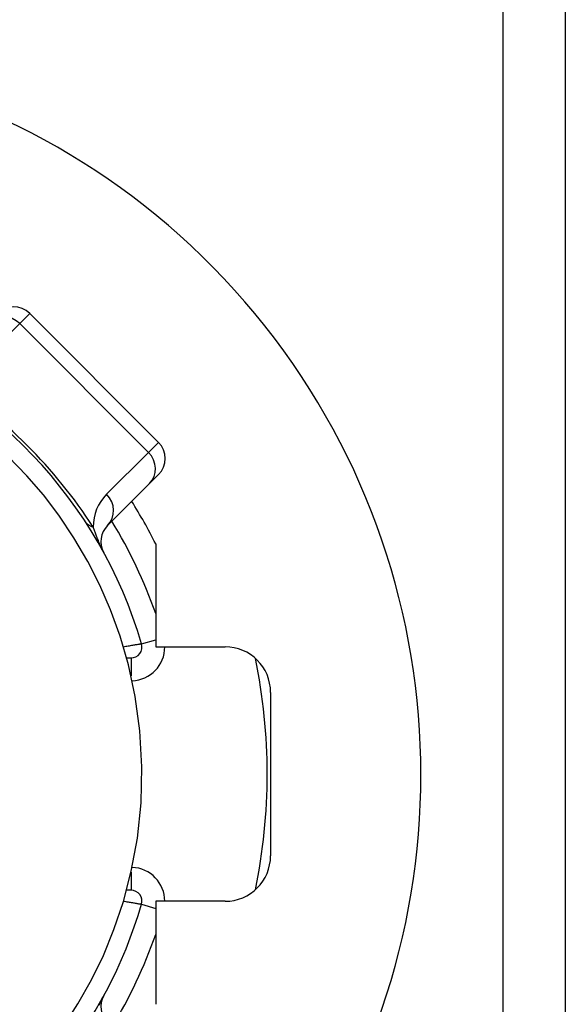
# Model space of a CAD drawing. Header units: inches. Extents: x 6 to 216, y 11 to 118.
# Tile 76 of 212: x 7.251 to 7.723, y 49.679 to 50.53. Entities that reach past the tile are written whole.
import ezdxf

# ---------------------------------------------------------------- set-up
doc = ezdxf.new("R2010")
doc.units = ezdxf.units.IN
doc.header["$MEASUREMENT"] = 0
doc.layers.add('Visible Edges(ANSI)', color=7, linetype='Continuous', lineweight=25)
doc.layers.add('Visible Tangent Edges(ANSI)', color=7, linetype='Continuous', lineweight=25)

msp = doc.modelspace()

# ---------------------------------------------------------------- linework, layer by layer
at = {"layer": 'Visible Edges(ANSI)'}
for p, q in [((7.6692, 21.49928), (7.6692, 78.25518)), ((7.37129, 50.16447), (7.25994, 50.27583)), ((7.37129, 50.13663), (7.36348, 50.12882)), ((7.32727, 50.09261), (7.36348, 50.12882)), ((7.36887, 50.07677), (7.36887, 49.98773)), ((7.36887, 49.98773), (7.42883, 49.98773)), ((7.3437, 49.97812), (7.34757, 49.97812)), ((7.4682, 49.94836), (7.4682, 49.8071)), ((7.34757, 49.77734), (7.3437, 49.77734)), ((7.36887, 49.76773), (7.36887, 49.67869)), ((7.42883, 49.76773), (7.36887, 49.76773))]:
    msp.add_line(p, q, dxfattribs=at)
at = {"layer": 'Visible Edges(ANSI)', "flags": 128}
msp.add_lwpolyline([(7.28847, 49.65875), (7.30166, 49.67909), (7.31333, 49.6998), (7.32359, 49.72096), (7.33276, 49.74331), (7.34088, 49.76745), (7.34776, 49.79376), (7.35304, 49.82238), (7.35625, 49.85295), (7.357, 49.88411), (7.35521, 49.91518), (7.35114, 49.94489), (7.34528, 49.9721), (7.33809, 49.9969), (7.32988, 50.01963), (7.32065, 50.0409), (7.31022, 50.06149), (7.29816, 50.08206), (7.2851, 50.1015), (7.27177, 50.11904), (7.25749, 50.13566), (7.24138, 50.15237)], dxfattribs=at)
at = {"layer": 'Visible Edges(ANSI)'}
for centre, radius, start, end in [((6.9732, 49.87723), 0.625, 244.87043, 115.12957), ((7.24602, 50.26191), 0.01969, 45, 135), ((6.9732, 49.87773), 0.39961, 16.35177, 70.83542), ((7.35737, 50.15055), 0.01969, 315, 45), ((6.9732, 49.87773), 0.44291, 26.70485, 32.16041), ((7.34119, 50.07869), 0.01969, 135, 208.6389), ((7.34757, 49.98757), 0.00945, 270, 16.35177), ((7.42883, 49.94836), 0.03937, 0, 90), ((6.9732, 49.87773), 0.49213, 348.27724, 11.72276), ((7.42883, 49.8071), 0.03937, 270, 0), ((7.34757, 49.76789), 0.00945, 343.64823, 90), ((6.9732, 49.87773), 0.39961, 253.8612, 343.64823), ((7.34119, 49.67677), 0.01969, 151.3611, 225)]:
    msp.add_arc(centre, radius, start, end, dxfattribs=at)
at = {"layer": 'Visible Tangent Edges(ANSI)'}
for p, q in [((7.72305, 78.25518), (7.72305, 21.49928)), ((7.25994, 50.27583), (7.25126, 50.26714)), ((7.21505, 50.23094), (7.25126, 50.26714)), ((7.25126, 50.26714), (7.36261, 50.15579)), ((7.36261, 50.15579), (7.37129, 50.16447)), ((7.36261, 50.15579), (7.3264, 50.11958)), ((7.35664, 49.99023), (7.36887, 49.99382)), ((7.34757, 49.97812), (7.34757, 49.96252)), ((7.34757, 49.79294), (7.34757, 49.77734)), ((7.35664, 49.76523), (7.36887, 49.76164))]:
    msp.add_line(p, q, dxfattribs=at)
at = {"layer": 'Visible Tangent Edges(ANSI)', "flags": 128}
for points in [[(7.32392, 50.06926), (7.32301, 50.07101), (7.32241, 50.07226), (7.32188, 50.07338), (7.3214, 50.07444), (7.32095, 50.07545), (7.32053, 50.07644), (7.32012, 50.07739), (7.31973, 50.07832), (7.31936, 50.07923), (7.31899, 50.08012), (7.31864, 50.08099), (7.3183, 50.08185), (7.31797, 50.0827), (7.31765, 50.08353), (7.31734, 50.08435), (7.31704, 50.08516), (7.31674, 50.08596), (7.31645, 50.08676), (7.31617, 50.08754), (7.3159, 50.08831), (7.31563, 50.08907), (7.31537, 50.08982), (7.31512, 50.09056), (7.31488, 50.09129)], [(7.35664, 49.99023), (7.35661, 49.99023), (7.3565, 49.99021), (7.35632, 49.99018), (7.35608, 49.99014), (7.35577, 49.99009), (7.3554, 49.99003), (7.35497, 49.98995), (7.35447, 49.98987), (7.35392, 49.98978), (7.35331, 49.98967), (7.35265, 49.98956), (7.35194, 49.98944), (7.35119, 49.98932), (7.35039, 49.98918), (7.34956, 49.98904), (7.34869, 49.98889), (7.3478, 49.98874), (7.34688, 49.98858), (7.34594, 49.98842), (7.34497, 49.98826), (7.34399, 49.98809), (7.343, 49.98792), (7.342, 49.98775), (7.34101, 49.98757)], [(7.34101, 49.76789), (7.342, 49.76772), (7.343, 49.76754), (7.34398, 49.76737), (7.34496, 49.76721), (7.34592, 49.76704), (7.34686, 49.76688), (7.34778, 49.76672), (7.34868, 49.76657), (7.34955, 49.76642), (7.35038, 49.76628), (7.35118, 49.76615), (7.35193, 49.76602), (7.35264, 49.7659), (7.3533, 49.76579), (7.35391, 49.76569), (7.35447, 49.76559), (7.35497, 49.76551), (7.3554, 49.76544), (7.35578, 49.76537), (7.35608, 49.76532), (7.35633, 49.76528), (7.3565, 49.76525), (7.35661, 49.76523), (7.35664, 49.76523)], [(7.32012, 49.67807), (7.32053, 49.67902), (7.32095, 49.68001), (7.3214, 49.68102), (7.32188, 49.68208), (7.32241, 49.6832), (7.32301, 49.68445), (7.32392, 49.6862)]]:
    msp.add_lwpolyline(points, dxfattribs=at)
at = {"layer": 'Visible Tangent Edges(ANSI)'}
for centre, radius, start, end in [((6.9471, 49.85163), 0.43898, 33.09006, 56.90994), ((7.35424, 50.09174), 0.03937, 135, 180.65869), ((6.9732, 49.87773), 0.41929, 19.32408, 31.4236), ((7.34757, 49.98757), 0.02913, 271.76731, 0.30971), ((7.34757, 49.76789), 0.02913, 359.69029, 88.23269), ((6.9732, 49.87773), 0.41929, 328.5764, 340.67592)]:
    msp.add_arc(centre, radius, start, end, dxfattribs=at)
for centre, major_axis, ratio, start_param, end_param in [((7.2382, 50.25409), (-0.01392, 0.01392), 0.937622, 4.712389, 6.283185), ((7.34956, 50.14274), (0.01392, -0.01392), 0.937622, 0, 1.570796), ((7.31335, 50.10653), (0.01392, -0.01392), 0.937622, 0, 1.570796), ((7.34098, 50.11739), (-0.03298, -0.02149), 0.48633, 0, 0.409204)]:
    msp.add_ellipse(centre, major_axis=major_axis, ratio=ratio, start_param=start_param, end_param=end_param, dxfattribs=at)

doc.saveas('drawing.dxf')
